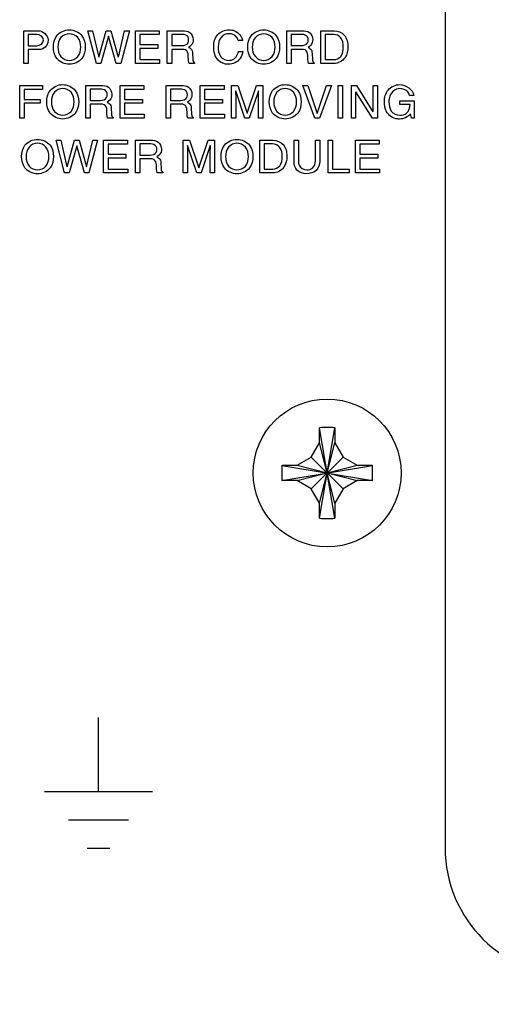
# Model space of a CAD drawing. Header units: inches. Extents: x 0 to 34, y 0 to 22.
# Tile 67 of 78: x 27.712 to 28.143, y 16.614 to 17.513. Entities that reach past the tile are written whole.
import ezdxf

# ---------------------------------------------------------------- set-up
doc = ezdxf.new("R2010")
doc.units = ezdxf.units.IN
doc.header["$LTSCALE"] = 1.87
doc.header["$MEASUREMENT"] = 0
doc.layers.get('0').update_dxf_attribs({"linetype": 'CONTINUOUS'})
doc.layers.add('DETAIL', color=7, linetype='CONTINUOUS')
doc.styles.get("Standard").update_dxf_attribs({"font": 'txt', "width": 0.8})
doc.dimstyles.get("Standard").update_dxf_attribs({"dimtxt": 0.125, "dimasz": 0.18, "dimexe": 0.125, "dimexo": 0.0625, "dimgap": 0.09, "dimtad": 0, "dimtih": 1, "dimtoh": 1, "dimdec": 3, "dimzin": 4, "dimdsep": 46, "dimtxsty": 'STANDARD', "dimblk": '_FILLED', "dimblk1": '_FILLED', "dimblk2": '_FILLED', "dimcen": 0.09, "dimadec": 0, "dimazin": 0, "dimtol": 1, "dimtp": 0.01, "dimtm": 0.01, "dimtfac": 1, "dimtdec": 3, "dimtofl": 0, "dimtmove": 0, "dimatfit": 3, "dimldrblk": '_FILLED', "dimfxl": 1, "dimtolj": 1, "dimtzin": 4, "dimarcsym": 0})

# ---------------------------------------------------------------- blocks, each defined once
blk = doc.blocks.new('_FILLED')
at = {"color": 0, "linetype": 'BYBLOCK'}
blk.add_solid([(0, 0), (-1, 0.1736), (-1, -0.1736)], dxfattribs=at)

msp = doc.modelspace()

# ---------------------------------------------------------------- linework, layer by layer
at = {"color": 7, "linetype": 'CONTINUOUS'}
for p, q in [((28.1006, 17.56442), (28.1006, 16.75692)), ((27.98585, 17.14007), (27.98588, 17.14052)), ((27.98585, 17.12667), (27.98585, 17.14007)), ((27.98588, 17.05781), (27.99983, 17.14052)), ((27.99983, 17.05781), (27.98588, 17.14052)), ((27.99983, 17.14052), (27.99985, 17.14007)), ((27.99985, 17.14007), (27.99985, 17.12667)), ((27.97835, 17.11367), (27.98585, 17.12667)), ((27.98585, 17.07167), (27.99985, 17.12667)), ((27.99985, 17.07167), (27.98585, 17.12667)), ((27.99985, 17.12667), (28.00735, 17.11367)), ((27.96535, 17.10617), (27.97835, 17.11367)), ((27.97835, 17.08466), (28.00735, 17.11367)), ((27.97835, 17.11367), (28.00735, 17.08466)), ((28.00735, 17.11367), (28.02035, 17.10617)), ((27.9515, 17.10614), (27.95195, 17.10617)), ((27.9515, 17.10614), (28.03421, 17.09219)), ((27.9515, 17.09219), (28.03421, 17.10614)), ((27.95195, 17.10617), (27.96535, 17.10617)), ((27.96535, 17.10617), (28.02035, 17.09217)), ((27.96535, 17.09217), (28.02035, 17.10617)), ((28.02035, 17.10617), (28.03376, 17.10617)), ((28.03376, 17.10617), (28.03421, 17.10614)), ((27.95195, 17.09217), (27.9515, 17.09219)), ((27.96535, 17.09217), (27.95195, 17.09217)), ((27.97835, 17.08466), (27.96535, 17.09217)), ((27.98585, 17.07167), (27.97835, 17.08466)), ((28.00735, 17.08466), (27.99985, 17.07167)), ((28.02035, 17.09217), (28.00735, 17.08466)), ((28.03376, 17.09217), (28.02035, 17.09217)), ((28.03421, 17.09219), (28.03376, 17.09217)), ((27.98585, 17.05826), (27.98585, 17.07167)), ((27.99985, 17.07167), (27.99985, 17.05826)), ((27.98588, 17.05781), (27.98585, 17.05826)), ((27.99985, 17.05826), (27.99983, 17.05781))]:
    msp.add_line(p, q, dxfattribs=at)
at = {"color": 40, "linetype": 'CONTINUOUS'}
for p, q in [((27.7157, 17.47317), (27.7157, 17.50307)), ((27.7157, 17.50307), (27.72915, 17.50307)), ((27.71974, 17.49962), (27.71974, 17.48925)), ((27.72794, 17.49962), (27.71974, 17.49962)), ((27.78203, 17.47317), (27.77424, 17.50307)), ((27.77424, 17.50307), (27.77861, 17.50307)), ((27.77861, 17.50307), (27.78419, 17.47875)), ((27.78428, 17.47875), (27.79098, 17.50307)), ((27.79098, 17.50307), (27.7954, 17.50307)), ((27.7954, 17.50307), (27.8021, 17.47875)), ((27.80218, 17.47875), (27.80777, 17.50307)), ((27.81222, 17.50307), (27.80435, 17.47317)), ((27.80777, 17.50307), (27.81222, 17.50307)), ((27.81774, 17.47317), (27.81774, 17.50307)), ((27.81774, 17.50307), (27.83952, 17.50307)), ((27.82178, 17.49949), (27.82178, 17.49033)), ((27.83952, 17.49949), (27.82178, 17.49949)), ((27.83952, 17.50307), (27.83952, 17.49949)), ((27.84686, 17.47317), (27.84686, 17.50307)), ((27.84686, 17.50307), (27.86069, 17.50307)), ((27.8509, 17.49962), (27.8509, 17.48945)), ((27.86098, 17.49962), (27.8509, 17.49962)), ((27.95603, 17.47317), (27.95603, 17.50307)), ((27.95603, 17.50307), (27.96985, 17.50307)), ((27.96007, 17.49962), (27.96007, 17.48945)), ((27.97015, 17.49962), (27.96007, 17.49962)), ((27.98707, 17.47317), (27.98707, 17.50307)), ((27.98707, 17.50307), (27.99919, 17.50307)), ((27.99111, 17.49962), (27.99111, 17.47663)), ((27.99865, 17.49962), (27.99111, 17.49962)), ((27.71974, 17.48925), (27.72778, 17.48925)), ((27.79319, 17.49795), (27.78627, 17.47317)), ((27.8001, 17.47317), (27.79327, 17.49795)), ((27.82178, 17.49033), (27.83814, 17.49033)), ((27.83814, 17.49033), (27.83814, 17.48675)), ((27.8509, 17.48945), (27.86027, 17.48945)), ((27.91543, 17.49408), (27.91152, 17.49408)), ((27.96007, 17.48945), (27.96944, 17.48945)), ((27.71974, 17.48579), (27.71974, 17.47317)), ((27.72915, 17.48579), (27.71974, 17.48579)), ((27.82178, 17.48675), (27.82178, 17.47675)), ((27.83814, 17.48675), (27.82178, 17.48675)), ((27.8509, 17.486), (27.8509, 17.47317)), ((27.86069, 17.486), (27.8509, 17.486)), ((27.86993, 17.48225), (27.87018, 17.47684)), ((27.91181, 17.48417), (27.91572, 17.48417)), ((27.96007, 17.486), (27.96007, 17.47317)), ((27.96985, 17.486), (27.96007, 17.486)), ((27.9791, 17.48225), (27.97935, 17.47684)), ((27.71974, 17.47317), (27.7157, 17.47317)), ((27.78627, 17.47317), (27.78203, 17.47317)), ((27.80435, 17.47317), (27.8001, 17.47317)), ((27.83981, 17.47317), (27.81774, 17.47317)), ((27.82178, 17.47675), (27.83981, 17.47675)), ((27.83981, 17.47675), (27.83981, 17.47317)), ((27.8509, 17.47317), (27.84686, 17.47317)), ((27.87168, 17.47317), (27.86673, 17.47317)), ((27.87168, 17.47384), (27.87168, 17.47317)), ((27.96007, 17.47317), (27.95603, 17.47317)), ((27.98085, 17.47317), (27.97589, 17.47317)), ((27.98085, 17.47384), (27.98085, 17.47317)), ((27.99902, 17.47317), (27.98707, 17.47317)), ((27.99111, 17.47663), (27.99894, 17.47663)), ((27.71201, 17.42317), (27.71201, 17.45307)), ((27.71201, 17.45307), (27.73271, 17.45307)), ((27.71605, 17.44949), (27.71605, 17.44033)), ((27.73271, 17.44949), (27.71605, 17.44949)), ((27.73271, 17.45307), (27.73271, 17.44949)), ((27.77247, 17.42317), (27.77247, 17.45307)), ((27.77247, 17.45307), (27.78629, 17.45307)), ((27.77651, 17.44962), (27.77651, 17.43945)), ((27.78659, 17.44962), (27.77651, 17.44962)), ((27.80372, 17.42317), (27.80372, 17.45307)), ((27.80372, 17.45307), (27.8255, 17.45307)), ((27.80775, 17.44949), (27.80775, 17.44033)), ((27.8255, 17.44949), (27.80775, 17.44949)), ((27.8255, 17.45307), (27.8255, 17.44949)), ((27.84567, 17.42317), (27.84567, 17.45307)), ((27.84567, 17.45307), (27.8595, 17.45307)), ((27.84971, 17.44962), (27.84971, 17.43945)), ((27.85979, 17.44962), (27.84971, 17.44962)), ((27.87692, 17.42317), (27.87692, 17.45307)), ((27.87692, 17.45307), (27.8987, 17.45307)), ((27.88096, 17.44949), (27.88096, 17.44033)), ((27.8987, 17.44949), (27.88096, 17.44949)), ((27.8987, 17.45307), (27.8987, 17.44949)), ((27.90542, 17.42317), (27.90542, 17.45307)), ((27.90542, 17.45307), (27.91121, 17.45307)), ((27.90926, 17.44824), (27.90934, 17.44083)), ((27.91775, 17.42317), (27.90934, 17.44824)), ((27.91121, 17.45307), (27.91975, 17.42779)), ((27.91983, 17.42779), (27.92833, 17.45307)), ((27.93016, 17.44828), (27.92175, 17.42317)), ((27.92833, 17.45307), (27.93407, 17.45307)), ((27.93016, 17.44083), (27.93024, 17.44828)), ((27.93407, 17.45307), (27.93407, 17.42317)), ((27.98167, 17.42317), (27.97076, 17.45307)), ((27.97076, 17.45307), (27.97526, 17.45307)), ((27.97526, 17.45307), (27.98379, 17.42758)), ((27.98388, 17.42758), (27.99233, 17.45307)), ((27.99687, 17.45307), (27.98596, 17.42317)), ((27.99233, 17.45307), (27.99687, 17.45307)), ((28.00276, 17.42317), (28.00276, 17.45307)), ((28.00276, 17.45307), (28.0068, 17.45307)), ((28.0068, 17.45307), (28.0068, 17.42317)), ((28.01497, 17.42317), (28.01497, 17.45307)), ((28.01497, 17.45307), (28.01975, 17.45307)), ((28.01888, 17.44733), (28.01888, 17.42317)), ((28.03417, 17.42317), (28.01896, 17.44733)), ((28.01975, 17.45307), (28.0347, 17.42892)), ((28.03479, 17.42892), (28.03479, 17.45307)), ((28.03479, 17.45307), (28.0387, 17.45307)), ((28.0387, 17.45307), (28.0387, 17.42317)), ((27.71605, 17.44033), (27.73071, 17.44033)), ((27.71605, 17.43675), (27.71605, 17.42317)), ((27.73071, 17.43675), (27.71605, 17.43675)), ((27.73071, 17.44033), (27.73071, 17.43675)), ((27.77651, 17.43945), (27.78588, 17.43945)), ((27.77651, 17.436), (27.77651, 17.42317)), ((27.78629, 17.436), (27.77651, 17.436)), ((27.80775, 17.44033), (27.82412, 17.44033)), ((27.80775, 17.43675), (27.80775, 17.42675)), ((27.82412, 17.43675), (27.80775, 17.43675)), ((27.82412, 17.44033), (27.82412, 17.43675)), ((27.84971, 17.43945), (27.85909, 17.43945)), ((27.84971, 17.436), (27.84971, 17.42317)), ((27.8595, 17.436), (27.84971, 17.436)), ((27.88096, 17.44033), (27.89733, 17.44033)), ((27.88096, 17.43675), (27.88096, 17.42675)), ((27.89733, 17.43675), (27.88096, 17.43675)), ((27.89733, 17.44033), (27.89733, 17.43675)), ((27.90934, 17.44083), (27.90934, 17.42317)), ((27.93016, 17.42317), (27.93016, 17.44083)), ((28.05933, 17.43571), (28.05933, 17.43916)), ((28.05933, 17.43916), (28.07245, 17.43916)), ((28.06866, 17.43571), (28.05933, 17.43571)), ((28.07195, 17.444), (28.06804, 17.444)), ((28.07245, 17.43916), (28.07245, 17.42317)), ((27.79554, 17.43225), (27.79579, 17.42684)), ((27.80775, 17.42675), (27.82579, 17.42675)), ((27.82579, 17.42675), (27.82579, 17.42317)), ((27.86875, 17.43225), (27.869, 17.42684)), ((27.88096, 17.42675), (27.899, 17.42675)), ((27.899, 17.42675), (27.899, 17.42317)), ((28.06983, 17.42317), (28.06887, 17.42704)), ((27.71605, 17.42317), (27.71201, 17.42317)), ((27.77651, 17.42317), (27.77247, 17.42317)), ((27.79729, 17.42317), (27.79233, 17.42317)), ((27.79729, 17.42384), (27.79729, 17.42317)), ((27.82579, 17.42317), (27.80372, 17.42317)), ((27.84971, 17.42317), (27.84567, 17.42317)), ((27.8705, 17.42317), (27.86554, 17.42317)), ((27.8705, 17.42384), (27.8705, 17.42317)), ((27.899, 17.42317), (27.87692, 17.42317)), ((27.90934, 17.42317), (27.90542, 17.42317)), ((27.92175, 17.42317), (27.91775, 17.42317)), ((27.93407, 17.42317), (27.93016, 17.42317)), ((27.98596, 17.42317), (27.98167, 17.42317)), ((28.0068, 17.42317), (28.00276, 17.42317)), ((28.01888, 17.42317), (28.01497, 17.42317)), ((28.0387, 17.42317), (28.03417, 17.42317)), ((28.07245, 17.42317), (28.06983, 17.42317)), ((27.75299, 17.37317), (27.7452, 17.40307)), ((27.7452, 17.40307), (27.74957, 17.40307)), ((27.74957, 17.40307), (27.75515, 17.37875)), ((27.75523, 17.37875), (27.76194, 17.40307)), ((27.76194, 17.40307), (27.76635, 17.40307)), ((27.76635, 17.40307), (27.77306, 17.37875)), ((27.77314, 17.37875), (27.77872, 17.40307)), ((27.78318, 17.40307), (27.77531, 17.37317)), ((27.77872, 17.40307), (27.78318, 17.40307)), ((27.7887, 17.37317), (27.7887, 17.40307)), ((27.7887, 17.40307), (27.81048, 17.40307)), ((27.79274, 17.39949), (27.79274, 17.39033)), ((27.81048, 17.39949), (27.79274, 17.39949)), ((27.81048, 17.40307), (27.81048, 17.39949)), ((27.81782, 17.37317), (27.81782, 17.40307)), ((27.81782, 17.40307), (27.83165, 17.40307)), ((27.82186, 17.39962), (27.82186, 17.38946)), ((27.83194, 17.39962), (27.82186, 17.39962)), ((27.86136, 17.37317), (27.86136, 17.40307)), ((27.86136, 17.40307), (27.86715, 17.40307)), ((27.86715, 17.40307), (27.87569, 17.37779)), ((27.87577, 17.37779), (27.88427, 17.40307)), ((27.88427, 17.40307), (27.89001, 17.40307)), ((27.89001, 17.40307), (27.89001, 17.37317)), ((27.93132, 17.37317), (27.93132, 17.40307)), ((27.93132, 17.40307), (27.94344, 17.40307)), ((27.93536, 17.39962), (27.93536, 17.37663)), ((27.9429, 17.39962), (27.93536, 17.39962)), ((27.96257, 17.38312), (27.96257, 17.40307)), ((27.96257, 17.40307), (27.96661, 17.40307)), ((27.96661, 17.40307), (27.96661, 17.38425)), ((27.98206, 17.38417), (27.98206, 17.40307)), ((27.98206, 17.40307), (27.9861, 17.40307)), ((27.9861, 17.40307), (27.9861, 17.38367)), ((27.99378, 17.37317), (27.99378, 17.40307)), ((27.99378, 17.40307), (27.99782, 17.40307)), ((27.99782, 17.40307), (27.99782, 17.37676)), ((28.01861, 17.37317), (28.01861, 17.40307)), ((28.01861, 17.40307), (28.04039, 17.40307)), ((28.02265, 17.39949), (28.02265, 17.39033)), ((28.04039, 17.39949), (28.02265, 17.39949)), ((28.04039, 17.40307), (28.04039, 17.39949)), ((27.76415, 17.39795), (27.75723, 17.37317)), ((27.77106, 17.37317), (27.76423, 17.39795)), ((27.79274, 17.39033), (27.8091, 17.39033)), ((27.8091, 17.39033), (27.8091, 17.38674)), ((27.86519, 17.39824), (27.86528, 17.39083)), ((27.87369, 17.37317), (27.86528, 17.39824)), ((27.86528, 17.39083), (27.86528, 17.37317)), ((27.8861, 17.39828), (27.87769, 17.37317)), ((27.8861, 17.39083), (27.88618, 17.39828)), ((27.8861, 17.37317), (27.8861, 17.39083)), ((28.02265, 17.39033), (28.03902, 17.39033)), ((28.03902, 17.39033), (28.03902, 17.38674)), ((27.79274, 17.38674), (27.79274, 17.37676)), ((27.8091, 17.38674), (27.79274, 17.38674)), ((27.82186, 17.38946), (27.83123, 17.38946)), ((27.82186, 17.386), (27.82186, 17.37317)), ((27.83165, 17.386), (27.82186, 17.386)), ((27.84089, 17.38225), (27.84114, 17.37684)), ((28.02265, 17.38674), (28.02265, 17.37676)), ((28.03902, 17.38674), (28.02265, 17.38674)), ((27.75723, 17.37317), (27.75299, 17.37317)), ((27.77531, 17.37317), (27.77106, 17.37317)), ((27.81077, 17.37317), (27.7887, 17.37317)), ((27.79274, 17.37676), (27.81077, 17.37676)), ((27.81077, 17.37676), (27.81077, 17.37317)), ((27.82186, 17.37317), (27.81782, 17.37317)), ((27.84264, 17.37317), (27.83769, 17.37317)), ((27.84264, 17.37384), (27.84264, 17.37317)), ((27.86528, 17.37317), (27.86136, 17.37317)), ((27.87769, 17.37317), (27.87369, 17.37317)), ((27.89001, 17.37317), (27.8861, 17.37317)), ((27.94327, 17.37317), (27.93132, 17.37317)), ((27.93536, 17.37663), (27.94319, 17.37663)), ((28.01298, 17.37317), (27.99378, 17.37317)), ((27.99782, 17.37676), (28.01298, 17.37676)), ((28.01298, 17.37676), (28.01298, 17.37317)), ((28.04068, 17.37317), (28.01861, 17.37317)), ((28.02265, 17.37676), (28.04068, 17.37676)), ((28.04068, 17.37676), (28.04068, 17.37317)), ((27.78401, 16.80806), (27.78401, 16.87593)), ((27.73472, 16.80817), (27.83329, 16.80817)), ((27.75666, 16.78227), (27.81134, 16.78227)), ((27.7737, 16.75641), (27.79431, 16.75641))]:
    msp.add_line(p, q, dxfattribs=at)
at = {"color": 7, "linetype": 'CONTINUOUS'}
msp.add_circle((27.99285, 17.09917), 0.0675, dxfattribs=at)
for centre, radius, start, end in [((27.99285, 16.97343), 0.16724, 87.60948, 92.39052), ((28.11849, 17.09917), 0.16713, 177.60878, 180.00075), ((27.86755, 17.09917), 0.1668, 359.99685, 2.39362), ((28.11815, 17.09916), 0.1668, 179.99685, 182.39362), ((27.86722, 17.09916), 0.16713, 357.60878, 0.00075), ((27.99285, 17.2249), 0.16724, 267.60948, 272.39052), ((28.2186, 16.75692), 0.118, 180, 270)]:
    msp.add_arc(centre, radius, start, end, dxfattribs=at)
at = {"color": 40, "linetype": 'CONTINUOUS'}
for points in [[(27.73385, 17.49462), (27.73385, 17.4972), (27.73052, 17.49962), (27.72794, 17.49962)], [(27.72915, 17.50307), (27.73322, 17.50307), (27.73802, 17.49874), (27.73802, 17.49466)], [(27.72778, 17.48925), (27.73048, 17.48925), (27.73385, 17.49191), (27.73385, 17.49462)], [(27.86673, 17.47317), (27.86597, 17.47556), (27.86602, 17.47816), (27.86602, 17.48067)], [(27.97589, 17.47317), (27.97513, 17.47556), (27.97518, 17.47816), (27.97518, 17.48067)], [(27.87018, 17.47684), (27.87021, 17.47572), (27.87071, 17.47439), (27.87168, 17.47384)], [(27.97935, 17.47684), (27.97938, 17.47572), (27.97988, 17.47439), (27.98085, 17.47384)], [(28.05929, 17.45386), (28.06464, 17.45386), (28.07126, 17.4493), (28.07195, 17.444)], [(28.06537, 17.42775), (28.06762, 17.42954), (28.06866, 17.43284), (28.06866, 17.43571)], [(27.79233, 17.42317), (27.79157, 17.42556), (27.79162, 17.42816), (27.79162, 17.43067)], [(27.79579, 17.42684), (27.79582, 17.42572), (27.79631, 17.42439), (27.79729, 17.42384)], [(27.86554, 17.42317), (27.86478, 17.42556), (27.86483, 17.42816), (27.86483, 17.43067)], [(27.869, 17.42684), (27.86902, 17.42572), (27.86952, 17.42439), (27.8705, 17.42384)], [(28.06887, 17.42704), (28.06674, 17.42409), (28.06264, 17.42238), (28.059, 17.42238)], [(28.05925, 17.42583), (28.06139, 17.42583), (28.0637, 17.42643), (28.06537, 17.42775)], [(27.83769, 17.37317), (27.83692, 17.37557), (27.83698, 17.37816), (27.83698, 17.38067)], [(27.84114, 17.37684), (27.84117, 17.37572), (27.84167, 17.37439), (27.84264, 17.37384)]]:
    msp.add_open_spline(points, degree=3, dxfattribs=at)
for points, knots in [([(27.74278, 17.48812), (27.74278, 17.4917), (27.74465, 17.50007), (27.75312, 17.50386), (27.75736, 17.50386)], [0, 0, 0, 0, 0.458417, 1, 1, 1, 1]), ([(27.75736, 17.50028), (27.75456, 17.50028), (27.74834, 17.49756), (27.74695, 17.49117), (27.74695, 17.48812)], [0, 0, 0, 0, 0.478064, 1, 1, 1, 1]), ([(27.75736, 17.50386), (27.76159, 17.50386), (27.77006, 17.50007), (27.77193, 17.4917), (27.77193, 17.48812)], [0, 0, 0, 0, 0.541593, 1, 1, 1, 1]), ([(27.76777, 17.48812), (27.76777, 17.49117), (27.76638, 17.49756), (27.76015, 17.50028), (27.75736, 17.50028)], [0, 0, 0, 0, 0.521926, 1, 1, 1, 1]), ([(27.86069, 17.50307), (27.86301, 17.50307), (27.8682, 17.50256), (27.87052, 17.4974), (27.87052, 17.49503)], [0, 0, 0, 0, 0.495068, 1, 1, 1, 1]), ([(27.86635, 17.49462), (27.86635, 17.49555), (27.86606, 17.49847), (27.86275, 17.49962), (27.86098, 17.49962)], [0, 0, 0, 0, 0.343794, 1, 1, 1, 1]), ([(27.8892, 17.48829), (27.8892, 17.49223), (27.89117, 17.50064), (27.89944, 17.50386), (27.90315, 17.50386)], [0, 0, 0, 0, 0.515674, 1, 1, 1, 1]), ([(27.90315, 17.50028), (27.90063, 17.50028), (27.89465, 17.49778), (27.89336, 17.49152), (27.89336, 17.48841)], [0, 0, 0, 0, 0.44673, 1, 1, 1, 1]), ([(27.90315, 17.50386), (27.90486, 17.50386), (27.91048, 17.50327), (27.91499, 17.49788), (27.91543, 17.49408)], [0, 0, 0, 0, 0.309636, 1, 1, 1, 1]), ([(27.91152, 17.49408), (27.91128, 17.49521), (27.90991, 17.49883), (27.90569, 17.50028), (27.90315, 17.50028)], [0, 0, 0, 0, 0.312851, 1, 1, 1, 1]), ([(27.92032, 17.48812), (27.92032, 17.4917), (27.92219, 17.50007), (27.93066, 17.50386), (27.9349, 17.50386)], [0, 0, 0, 0, 0.458367, 1, 1, 1, 1]), ([(27.9349, 17.50028), (27.9321, 17.50028), (27.92588, 17.49756), (27.92448, 17.49117), (27.92448, 17.48812)], [0, 0, 0, 0, 0.478097, 1, 1, 1, 1]), ([(27.9349, 17.50386), (27.93913, 17.50386), (27.9476, 17.50007), (27.94947, 17.4917), (27.94947, 17.48812)], [0, 0, 0, 0, 0.541593, 1, 1, 1, 1]), ([(27.94531, 17.48812), (27.94531, 17.49117), (27.94392, 17.49756), (27.93769, 17.50028), (27.9349, 17.50028)], [0, 0, 0, 0, 0.521966, 1, 1, 1, 1]), ([(27.96985, 17.50307), (27.97217, 17.50307), (27.97737, 17.50256), (27.97968, 17.4974), (27.97968, 17.49503)], [0, 0, 0, 0, 0.495088, 1, 1, 1, 1]), ([(27.97552, 17.49462), (27.97552, 17.49555), (27.97522, 17.49847), (27.97192, 17.49962), (27.97015, 17.49962)], [0, 0, 0, 0, 0.343773, 1, 1, 1, 1]), ([(28.0076, 17.48829), (28.0076, 17.49123), (28.00679, 17.49726), (28.00102, 17.49962), (27.99865, 17.49962)], [0, 0, 0, 0, 0.553281, 1, 1, 1, 1]), ([(27.99919, 17.50307), (28.00254, 17.50307), (28.01007, 17.49993), (28.01177, 17.49221), (28.01177, 17.48854)], [0, 0, 0, 0, 0.476908, 1, 1, 1, 1]), ([(27.73802, 17.49466), (27.73802, 17.49154), (27.73525, 17.48637), (27.73055, 17.48579), (27.72915, 17.48579)], [0, 0, 0, 0, 0.690094, 1, 1, 1, 1]), ([(27.86027, 17.48945), (27.8623, 17.48945), (27.86601, 17.49054), (27.86635, 17.49371), (27.86635, 17.49462)], [0, 0, 0, 0, 0.690745, 1, 1, 1, 1]), ([(27.87052, 17.49503), (27.87052, 17.49408), (27.87028, 17.49115), (27.86801, 17.48884), (27.86635, 17.48787)], [0, 0, 0, 0, 0.331123, 1, 1, 1, 1]), ([(27.96944, 17.48945), (27.97146, 17.48945), (27.97517, 17.49054), (27.97552, 17.49371), (27.97552, 17.49462)], [0, 0, 0, 0, 0.690745, 1, 1, 1, 1]), ([(27.97968, 17.49503), (27.97968, 17.49408), (27.97944, 17.49115), (27.97717, 17.48884), (27.97552, 17.48787)], [0, 0, 0, 0, 0.331126, 1, 1, 1, 1]), ([(27.75736, 17.47238), (27.75312, 17.47238), (27.74466, 17.47617), (27.74278, 17.48454), (27.74278, 17.48812)], [0, 0, 0, 0, 0.541646, 1, 1, 1, 1]), ([(27.74695, 17.48812), (27.74695, 17.48507), (27.74834, 17.47868), (27.75456, 17.47596), (27.75736, 17.47596)], [0, 0, 0, 0, 0.521886, 1, 1, 1, 1]), ([(27.77193, 17.48812), (27.77193, 17.48454), (27.77006, 17.47617), (27.76159, 17.47238), (27.75736, 17.47238)], [0, 0, 0, 0, 0.458344, 1, 1, 1, 1]), ([(27.75736, 17.47596), (27.76015, 17.47596), (27.76638, 17.47868), (27.76777, 17.48507), (27.76777, 17.48812)], [0, 0, 0, 0, 0.478123, 1, 1, 1, 1]), ([(27.86602, 17.48067), (27.86602, 17.48248), (27.86467, 17.48587), (27.86166, 17.486), (27.86069, 17.486)], [0, 0, 0, 0, 0.651091, 1, 1, 1, 1]), ([(27.86635, 17.48787), (27.86772, 17.48731), (27.86976, 17.48551), (27.8699, 17.48311), (27.86993, 17.48225)], [0, 0, 0, 0, 0.633829, 1, 1, 1, 1]), ([(27.90265, 17.47238), (27.89933, 17.47238), (27.89111, 17.47534), (27.8892, 17.48397), (27.8892, 17.48829)], [0, 0, 0, 0, 0.434689, 1, 1, 1, 1]), ([(27.89336, 17.48841), (27.89336, 17.48537), (27.89393, 17.47875), (27.90043, 17.47596), (27.90327, 17.47596)], [0, 0, 0, 0, 0.517026, 1, 1, 1, 1]), ([(27.91572, 17.48417), (27.91538, 17.48185), (27.91353, 17.4755), (27.90659, 17.47238), (27.90265, 17.47238)], [0, 0, 0, 0, 0.372754, 1, 1, 1, 1]), ([(27.90327, 17.47596), (27.90403, 17.47596), (27.90821, 17.47643), (27.91116, 17.48086), (27.91181, 17.48417)], [0, 0, 0, 0, 0.183443, 1, 1, 1, 1]), ([(27.9349, 17.47238), (27.93066, 17.47238), (27.92219, 17.47617), (27.92032, 17.48454), (27.92032, 17.48812)], [0, 0, 0, 0, 0.541697, 1, 1, 1, 1]), ([(27.92448, 17.48812), (27.92448, 17.48507), (27.92588, 17.47868), (27.9321, 17.47596), (27.9349, 17.47596)], [0, 0, 0, 0, 0.521853, 1, 1, 1, 1]), ([(27.9349, 17.47596), (27.93769, 17.47596), (27.94392, 17.47868), (27.94531, 17.48507), (27.94531, 17.48812)], [0, 0, 0, 0, 0.478084, 1, 1, 1, 1]), ([(27.94947, 17.48812), (27.94947, 17.48454), (27.9476, 17.47617), (27.93913, 17.47238), (27.9349, 17.47238)], [0, 0, 0, 0, 0.458344, 1, 1, 1, 1]), ([(27.97518, 17.48067), (27.97518, 17.48248), (27.97384, 17.48587), (27.97082, 17.486), (27.96985, 17.486)], [0, 0, 0, 0, 0.65095, 1, 1, 1, 1]), ([(27.97552, 17.48787), (27.97688, 17.48731), (27.97893, 17.48551), (27.97906, 17.48311), (27.9791, 17.48225)], [0, 0, 0, 0, 0.633824, 1, 1, 1, 1]), ([(27.99894, 17.47663), (28.00126, 17.47663), (28.00687, 17.47936), (28.0076, 17.4853), (28.0076, 17.48829)], [0, 0, 0, 0, 0.437581, 1, 1, 1, 1]), ([(28.01177, 17.48854), (28.01177, 17.48502), (28.01057, 17.47717), (28.00279, 17.47317), (27.99902, 17.47317)], [0, 0, 0, 0, 0.482566, 1, 1, 1, 1]), ([(27.73676, 17.43812), (27.73676, 17.44171), (27.73863, 17.45007), (27.7471, 17.45386), (27.75133, 17.45386)], [0, 0, 0, 0, 0.458393, 1, 1, 1, 1]), ([(27.75133, 17.45386), (27.75557, 17.45386), (27.76404, 17.45007), (27.76591, 17.44171), (27.76591, 17.43812)], [0, 0, 0, 0, 0.541667, 1, 1, 1, 1]), ([(27.93997, 17.43812), (27.93997, 17.44171), (27.94184, 17.45007), (27.95031, 17.45386), (27.95454, 17.45386)], [0, 0, 0, 0, 0.458383, 1, 1, 1, 1]), ([(27.95454, 17.45386), (27.95878, 17.45386), (27.96725, 17.45007), (27.96912, 17.44171), (27.96912, 17.43812)], [0, 0, 0, 0, 0.541657, 1, 1, 1, 1]), ([(28.04513, 17.43837), (28.04513, 17.44205), (28.04724, 17.45017), (28.05534, 17.45386), (28.05929, 17.45386)], [0, 0, 0, 0, 0.481959, 1, 1, 1, 1]), ([(27.75133, 17.45028), (27.74854, 17.45028), (27.74232, 17.44756), (27.74092, 17.44117), (27.74092, 17.43812)], [0, 0, 0, 0, 0.478064, 1, 1, 1, 1]), ([(27.76175, 17.43812), (27.76175, 17.44117), (27.76036, 17.44756), (27.75413, 17.45028), (27.75133, 17.45028)], [0, 0, 0, 0, 0.521894, 1, 1, 1, 1]), ([(27.78588, 17.43945), (27.7879, 17.43945), (27.79161, 17.44054), (27.79196, 17.44371), (27.79196, 17.44462)], [0, 0, 0, 0, 0.690723, 1, 1, 1, 1]), ([(27.78629, 17.45307), (27.78861, 17.45307), (27.79381, 17.45256), (27.79612, 17.4474), (27.79612, 17.44503)], [0, 0, 0, 0, 0.495022, 1, 1, 1, 1]), ([(27.79196, 17.44462), (27.79196, 17.44555), (27.79166, 17.44847), (27.78836, 17.44962), (27.78659, 17.44962)], [0, 0, 0, 0, 0.343651, 1, 1, 1, 1]), ([(27.79612, 17.44503), (27.79612, 17.44408), (27.79588, 17.44115), (27.79361, 17.43884), (27.79196, 17.43787)], [0, 0, 0, 0, 0.331057, 1, 1, 1, 1]), ([(27.85909, 17.43945), (27.86111, 17.43945), (27.86482, 17.44054), (27.86517, 17.44371), (27.86517, 17.44462)], [0, 0, 0, 0, 0.690723, 1, 1, 1, 1]), ([(27.8595, 17.45307), (27.86182, 17.45307), (27.86702, 17.45256), (27.86933, 17.4474), (27.86933, 17.44503)], [0, 0, 0, 0, 0.495115, 1, 1, 1, 1]), ([(27.86517, 17.44462), (27.86517, 17.44555), (27.86487, 17.44848), (27.86157, 17.44962), (27.85979, 17.44962)], [0, 0, 0, 0, 0.343521, 1, 1, 1, 1]), ([(27.86933, 17.44503), (27.86933, 17.44408), (27.86909, 17.44115), (27.86682, 17.43884), (27.86517, 17.43787)], [0, 0, 0, 0, 0.331071, 1, 1, 1, 1]), ([(27.95454, 17.45028), (27.95175, 17.45028), (27.94552, 17.44756), (27.94413, 17.44117), (27.94413, 17.43812)], [0, 0, 0, 0, 0.47808, 1, 1, 1, 1]), ([(27.96495, 17.43812), (27.96495, 17.44117), (27.96356, 17.44756), (27.95733, 17.45028), (27.95454, 17.45028)], [0, 0, 0, 0, 0.521936, 1, 1, 1, 1]), ([(28.05908, 17.45028), (28.0553, 17.45028), (28.0497, 17.44549), (28.0493, 17.43991), (28.0493, 17.43816)], [0, 0, 0, 0, 0.683934, 1, 1, 1, 1]), ([(28.06804, 17.444), (28.06775, 17.44513), (28.0662, 17.44886), (28.06178, 17.45028), (28.05908, 17.45028)], [0, 0, 0, 0, 0.302233, 1, 1, 1, 1]), ([(27.75133, 17.42238), (27.7471, 17.42238), (27.73863, 17.42617), (27.73676, 17.43454), (27.73676, 17.43812)], [0, 0, 0, 0, 0.541607, 1, 1, 1, 1]), ([(27.74092, 17.43812), (27.74092, 17.43507), (27.74232, 17.42868), (27.74854, 17.42596), (27.75133, 17.42596)], [0, 0, 0, 0, 0.521936, 1, 1, 1, 1]), ([(27.75133, 17.42596), (27.75413, 17.42596), (27.76036, 17.42868), (27.76175, 17.43507), (27.76175, 17.43812)], [0, 0, 0, 0, 0.478106, 1, 1, 1, 1]), ([(27.76591, 17.43812), (27.76591, 17.43454), (27.76404, 17.42617), (27.75557, 17.42238), (27.75133, 17.42238)], [0, 0, 0, 0, 0.458333, 1, 1, 1, 1]), ([(27.79162, 17.43067), (27.79162, 17.43248), (27.79028, 17.43587), (27.78726, 17.436), (27.78629, 17.436)], [0, 0, 0, 0, 0.651066, 1, 1, 1, 1]), ([(27.79196, 17.43787), (27.79332, 17.43731), (27.79537, 17.43551), (27.7955, 17.4331), (27.79554, 17.43225)], [0, 0, 0, 0, 0.633748, 1, 1, 1, 1]), ([(27.86483, 17.43067), (27.86483, 17.43248), (27.86348, 17.43587), (27.86047, 17.436), (27.8595, 17.436)], [0, 0, 0, 0, 0.650926, 1, 1, 1, 1]), ([(27.86517, 17.43787), (27.86653, 17.43731), (27.86858, 17.43551), (27.86871, 17.4331), (27.86875, 17.43225)], [0, 0, 0, 0, 0.633743, 1, 1, 1, 1]), ([(27.95454, 17.42238), (27.95031, 17.42238), (27.94184, 17.42617), (27.93997, 17.43454), (27.93997, 17.43812)], [0, 0, 0, 0, 0.541617, 1, 1, 1, 1]), ([(27.94413, 17.43812), (27.94413, 17.43507), (27.94552, 17.42868), (27.95175, 17.42596), (27.95454, 17.42596)], [0, 0, 0, 0, 0.52192, 1, 1, 1, 1]), ([(27.95454, 17.42596), (27.95733, 17.42596), (27.96356, 17.42868), (27.96495, 17.43507), (27.96495, 17.43812)], [0, 0, 0, 0, 0.478064, 1, 1, 1, 1]), ([(27.96912, 17.43812), (27.96912, 17.43454), (27.96725, 17.42617), (27.95878, 17.42238), (27.95454, 17.42238)], [0, 0, 0, 0, 0.458343, 1, 1, 1, 1]), ([(28.04984, 17.42575), (28.0488, 17.42674), (28.04583, 17.43036), (28.04513, 17.43521), (28.04513, 17.43837)], [0, 0, 0, 0, 0.311206, 1, 1, 1, 1]), ([(28.0493, 17.43816), (28.0493, 17.43527), (28.04986, 17.42879), (28.0563, 17.42583), (28.05925, 17.42583)], [0, 0, 0, 0, 0.49492, 1, 1, 1, 1]), ([(28.059, 17.42238), (28.05787, 17.42238), (28.05455, 17.42261), (28.0514, 17.42423), (28.04984, 17.42575)], [0, 0, 0, 0, 0.34132, 1, 1, 1, 1]), ([(27.71374, 17.38812), (27.71374, 17.3917), (27.71561, 17.40007), (27.72408, 17.40386), (27.72831, 17.40386)], [0, 0, 0, 0, 0.458393, 1, 1, 1, 1]), ([(27.72831, 17.40028), (27.72552, 17.40028), (27.71929, 17.39756), (27.7179, 17.39117), (27.7179, 17.38812)], [0, 0, 0, 0, 0.478074, 1, 1, 1, 1]), ([(27.72831, 17.40386), (27.73255, 17.40386), (27.74102, 17.40007), (27.74289, 17.3917), (27.74289, 17.38812)], [0, 0, 0, 0, 0.541657, 1, 1, 1, 1]), ([(27.73873, 17.38812), (27.73873, 17.39117), (27.73734, 17.39756), (27.73111, 17.40028), (27.72831, 17.40028)], [0, 0, 0, 0, 0.521903, 1, 1, 1, 1]), ([(27.83165, 17.40307), (27.83397, 17.40307), (27.83916, 17.40256), (27.84147, 17.3974), (27.84147, 17.39503)], [0, 0, 0, 0, 0.494935, 1, 1, 1, 1]), ([(27.83731, 17.39462), (27.83731, 17.39555), (27.83702, 17.39848), (27.83371, 17.39962), (27.83194, 17.39962)], [0, 0, 0, 0, 0.34391, 1, 1, 1, 1]), ([(27.8959, 17.38812), (27.8959, 17.3917), (27.89778, 17.40007), (27.90625, 17.40386), (27.91048, 17.40386)], [0, 0, 0, 0, 0.458374, 1, 1, 1, 1]), ([(27.91048, 17.40028), (27.90769, 17.40028), (27.90146, 17.39756), (27.90007, 17.39117), (27.90007, 17.38812)], [0, 0, 0, 0, 0.478064, 1, 1, 1, 1]), ([(27.91048, 17.40386), (27.91471, 17.40386), (27.92318, 17.40007), (27.92505, 17.3917), (27.92505, 17.38812)], [0, 0, 0, 0, 0.541617, 1, 1, 1, 1]), ([(27.92089, 17.38812), (27.92089, 17.39117), (27.9195, 17.39756), (27.91327, 17.40028), (27.91048, 17.40028)], [0, 0, 0, 0, 0.52192, 1, 1, 1, 1]), ([(27.95185, 17.38829), (27.95185, 17.39123), (27.95104, 17.39726), (27.94527, 17.39962), (27.9429, 17.39962)], [0, 0, 0, 0, 0.553214, 1, 1, 1, 1]), ([(27.94344, 17.40307), (27.94679, 17.40307), (27.95433, 17.39994), (27.95602, 17.39221), (27.95602, 17.38854)], [0, 0, 0, 0, 0.476799, 1, 1, 1, 1]), ([(27.83123, 17.38946), (27.83326, 17.38946), (27.83697, 17.39054), (27.83731, 17.39371), (27.83731, 17.39462)], [0, 0, 0, 0, 0.690744, 1, 1, 1, 1]), ([(27.84147, 17.39503), (27.84147, 17.39408), (27.84123, 17.39115), (27.83896, 17.38884), (27.83731, 17.38787)], [0, 0, 0, 0, 0.33076, 1, 1, 1, 1]), ([(27.72831, 17.37238), (27.72408, 17.37238), (27.71561, 17.37617), (27.71374, 17.38454), (27.71374, 17.38812)], [0, 0, 0, 0, 0.541607, 1, 1, 1, 1]), ([(27.7179, 17.38812), (27.7179, 17.38507), (27.71929, 17.37868), (27.72552, 17.37596), (27.72831, 17.37596)], [0, 0, 0, 0, 0.521926, 1, 1, 1, 1]), ([(27.72831, 17.37596), (27.73111, 17.37596), (27.73734, 17.37868), (27.73873, 17.38507), (27.73873, 17.38812)], [0, 0, 0, 0, 0.478097, 1, 1, 1, 1]), ([(27.74289, 17.38812), (27.74289, 17.38454), (27.74102, 17.37617), (27.73255, 17.37238), (27.72831, 17.37238)], [0, 0, 0, 0, 0.458343, 1, 1, 1, 1]), ([(27.83698, 17.38067), (27.83698, 17.38248), (27.83563, 17.38587), (27.83262, 17.386), (27.83165, 17.386)], [0, 0, 0, 0, 0.650926, 1, 1, 1, 1]), ([(27.83731, 17.38787), (27.83868, 17.38731), (27.84072, 17.38551), (27.84086, 17.3831), (27.84089, 17.38225)], [0, 0, 0, 0, 0.63379, 1, 1, 1, 1]), ([(27.91048, 17.37238), (27.90625, 17.37238), (27.89778, 17.37617), (27.8959, 17.38454), (27.8959, 17.38812)], [0, 0, 0, 0, 0.541626, 1, 1, 1, 1]), ([(27.90007, 17.38812), (27.90007, 17.38507), (27.90146, 17.37868), (27.90769, 17.37596), (27.91048, 17.37596)], [0, 0, 0, 0, 0.521936, 1, 1, 1, 1]), ([(27.91048, 17.37596), (27.91327, 17.37596), (27.9195, 17.37868), (27.92089, 17.38507), (27.92089, 17.38812)], [0, 0, 0, 0, 0.47808, 1, 1, 1, 1]), ([(27.92505, 17.38812), (27.92505, 17.38454), (27.92318, 17.37617), (27.91471, 17.37238), (27.91048, 17.37238)], [0, 0, 0, 0, 0.458383, 1, 1, 1, 1]), ([(27.94319, 17.37663), (27.94552, 17.37663), (27.95113, 17.37936), (27.95185, 17.3853), (27.95185, 17.38829)], [0, 0, 0, 0, 0.437415, 1, 1, 1, 1]), ([(27.95602, 17.38854), (27.95602, 17.38502), (27.95482, 17.37717), (27.94704, 17.37317), (27.94327, 17.37317)], [0, 0, 0, 0, 0.482486, 1, 1, 1, 1]), ([(27.97406, 17.37238), (27.97094, 17.37238), (27.96451, 17.37422), (27.96257, 17.38047), (27.96257, 17.38312)], [0, 0, 0, 0, 0.540581, 1, 1, 1, 1]), ([(27.96661, 17.38425), (27.96661, 17.38289), (27.96689, 17.37864), (27.97149, 17.37596), (27.97419, 17.37596)], [0, 0, 0, 0, 0.335402, 1, 1, 1, 1]), ([(27.9861, 17.38367), (27.9861, 17.38084), (27.98404, 17.37426), (27.97729, 17.37238), (27.97406, 17.37238)], [0, 0, 0, 0, 0.466253, 1, 1, 1, 1]), ([(27.97419, 17.37596), (27.97605, 17.37596), (27.98068, 17.37701), (27.98206, 17.38183), (27.98206, 17.38417)], [0, 0, 0, 0, 0.442918, 1, 1, 1, 1])]:
    msp.add_open_spline(points, degree=3, knots=knots, dxfattribs=at)

# ---------------------------------------------------------------- leaders
at = {"layer": 'DETAIL', "color": 2, "linetype": 'CONTINUOUS'}
msp.add_leader([(29.41954, 16.77957), (28.11989, 13.37029), (27.93989, 13.37029)], dimstyle='STANDARD', override={"dimtad": 0}, dxfattribs=at)

doc.saveas('drawing.dxf')
